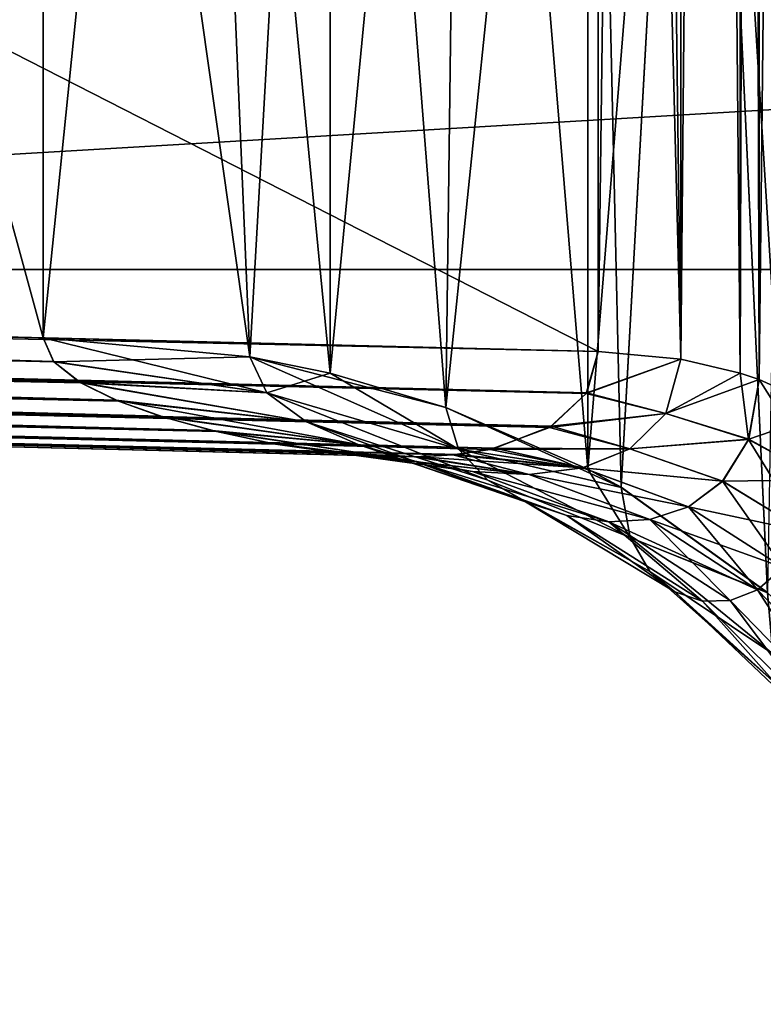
# Model space of a CAD drawing. Header units: metres. Extents: x 59 to 135, y -85 to 87.
# Tile 30 of 210: x 96.646 to 97.041, y -16.109 to -15.586. Entities that reach past the tile are written whole.
import ezdxf

# ---------------------------------------------------------------- set-up
doc = ezdxf.new("R2010")
doc.units = ezdxf.units.M
doc.layers.add('solid_21_404_502_XXX', color=7, linetype='CONTINUOUS')

msp = doc.modelspace()

# ---------------------------------------------------------------- linework, layer by layer
at = {"layer": 'solid_21_404_502_XXX'}
for points in [[(90.246506, -12.338992, 15.596577), (96.953491, -15.762171, 12.338961), (96.953491, -14.05058, 14.050551)], [(90.246506, -12.338992, 15.596577), (93.599998, -15.679357, 12.338994), (96.953491, -15.762171, 12.338961)], [(93.599998, -15.679358, -12.338992), (96.953491, -12.338961, -15.762171), (96.953491, -14.050552, -14.050579)], [(93.599998, -15.679358, -12.338992), (93.599998, -12.338994, -15.679357), (96.953491, -12.338961, -15.762171)], [(96.997414, -15.76615, 12.343001), (96.953491, -12.338992, 15.76214), (96.953491, -14.05058, 14.050551)], [(96.997414, -15.76615, 12.343001), (96.997414, -12.342997, 15.766155), (96.953491, -12.338992, 15.76214)], [(96.997414, -12.343001, -15.76615), (96.953491, -15.762142, -12.338989), (96.953491, -14.050552, -14.050579)], [(96.997414, -12.343001, -15.76615), (96.997414, -15.766155, -12.342997), (96.953491, -15.762142, -12.338989)], [(97.028946, -15.773603, 12.350455), (97.028946, -12.350348, 15.773709), (96.997414, -12.342997, 15.766155)], [(96.997414, -15.76615, 12.343001), (97.028946, -15.773603, 12.350455), (96.997414, -12.342997, 15.766155)], [(96.997414, -12.343001, -15.76615), (97.028946, -12.350455, -15.773603), (96.997414, -15.766155, -12.342997)], [(97.028946, -12.350455, -15.773603), (97.028946, -15.773709, -12.350348), (96.997414, -15.766155, -12.342997)], [(97.039055, -15.776911, 12.353763), (97.039055, -12.353617, 15.777058), (97.028946, -12.350348, 15.773709)], [(97.028946, -15.773603, 12.350455), (97.039055, -15.776911, 12.353763), (97.028946, -12.350348, 15.773709)], [(97.028946, -12.350455, -15.773603), (97.039055, -12.353763, -15.776911), (97.028946, -15.773709, -12.350348)], [(97.039055, -12.353763, -15.776911), (97.039055, -15.777058, -12.353617), (97.028946, -15.773709, -12.350348)], [(97.076317, -15.793896, 12.370748), (97.076317, -12.370722, 15.79392), (97.039055, -12.353617, 15.777058)], [(97.039055, -15.776911, 12.353763), (97.076317, -15.793896, 12.370748), (97.039055, -12.353617, 15.777058)], [(97.039055, -12.353763, -15.776911), (97.076317, -12.370748, -15.793896), (97.039055, -15.777058, -12.353617)], [(97.076317, -12.370748, -15.793896), (97.076317, -15.79392, -12.370722), (97.039055, -15.777058, -12.353617)], [(89.5, -15.718587, -13.92572), (104, -15.718587, -13.92572), (104, -13.925732, -15.718568)], [(89.5, -13.925732, -15.718568), (89.5, -15.718587, -13.92572), (104, -13.925732, -15.718568)], [(89.5, -13.925732, 15.718568), (104, -13.925732, 15.718568), (104, -15.718587, 13.92572)], [(89.5, -15.718587, 13.92572), (89.5, -13.925732, 15.718568), (104, -15.718587, 13.92572)], [(93.599998, -15.679358, -12.338992), (96.953491, -14.050552, -14.050579), (96.953491, -15.762142, -12.338989)], [(96.997414, -15.76615, 12.343001), (96.953491, -14.05058, 14.050551), (96.953491, -15.762171, 12.338961)], [(96.314964, -14.495673, -10.805488), (93.428055, -15.675114, -12.056192), (96.65873, -15.754864, -12.056192)], [(93.428055, -15.675114, 12.056192), (96.314926, -14.495673, 10.805489), (96.65873, -14.991321, 11.292649)], [(96.65873, -14.991321, -11.292649), (96.314964, -14.495673, -10.805488), (96.65873, -15.754864, -12.056192)], [(96.65873, -15.754864, 12.056192), (93.428055, -15.675114, 12.056192), (96.65873, -14.991321, 11.292649)], [(96.768532, -15.764891, -12.046169), (96.65873, -14.991321, -11.292649), (96.65873, -15.754864, -12.056192)], [(96.768532, -15.764891, -12.046169), (96.735962, -14.996531, -11.287438), (96.65873, -14.991321, -11.292649)], [(96.735962, -14.996531, 11.287438), (96.65873, -15.754864, 12.056192), (96.65873, -14.991321, 11.292649)], [(96.735962, -14.996531, 11.287438), (96.768532, -15.764885, 12.046165), (96.65873, -15.754864, 12.056192)], [(96.811134, -15.773675, -12.037386), (96.811134, -15.010129, -11.273841), (96.735962, -14.996531, -11.287438)], [(96.768532, -15.764891, -12.046169), (96.811134, -15.773675, -12.037386), (96.735962, -14.996531, -11.287438)], [(96.735962, -14.996531, 11.287438), (96.811134, -15.010129, 11.273841), (96.768532, -15.764885, 12.046165)], [(96.811134, -15.010129, 11.273841), (96.811134, -15.773669, 12.03738), (96.768532, -15.764885, 12.046165)], [(96.872635, -15.791795, -12.019265), (96.882423, -15.031786, -11.252183), (96.811134, -15.010129, -11.273841)], [(96.811134, -15.773675, -12.037386), (96.872635, -15.791795, -12.019265), (96.811134, -15.010129, -11.273841)], [(96.811134, -15.010129, 11.273841), (96.882423, -15.031786, 11.252183), (96.811134, -15.773669, 12.03738)], [(96.882423, -15.031786, 11.252183), (96.872635, -15.791789, 12.019259), (96.811134, -15.773669, 12.03738)], [(96.872635, -15.791795, -12.019265), (96.948112, -15.824527, -11.986534), (96.882423, -15.031786, -11.252183)], [(96.882423, -15.031786, 11.252183), (96.948112, -15.060982, 11.222988), (96.872635, -15.791789, 12.019259)], [(96.948112, -15.824527, -11.986534), (96.948112, -15.060982, -11.222988), (96.882423, -15.031786, -11.252183)], [(96.948112, -15.060982, 11.222988), (96.948112, -15.824521, 11.986528), (96.872635, -15.791789, 12.019259)], [(96.965797, -15.834255, -11.976806), (97.006622, -15.097012, -11.186958), (96.948112, -15.060982, -11.222988)], [(96.948112, -15.824527, -11.986534), (96.965797, -15.834255, -11.976806), (96.948112, -15.060982, -11.222988)], [(96.948112, -15.060982, 11.222988), (97.006622, -15.097012, 11.186958), (96.948112, -15.824521, 11.986528)], [(97.006622, -15.097012, 11.186958), (96.965797, -15.834249, 11.9768), (96.948112, -15.824521, 11.986528)], [(96.965797, -15.834255, -11.976806), (97.043442, -15.890185, -11.920875), (97.006622, -15.097012, -11.186958)], [(97.006622, -15.097012, 11.186958), (97.043442, -15.890181, 11.920871), (96.965797, -15.834249, 11.9768)], [(97.056549, -15.902554, -11.908506), (97.056549, -15.139009, -11.144961), (97.006622, -15.097012, -11.186958)], [(97.043442, -15.890185, -11.920875), (97.056549, -15.902554, -11.908506), (97.006622, -15.097012, -11.186958)], [(97.006622, -15.097012, 11.186958), (97.056549, -15.139009, 11.144961), (97.043442, -15.890181, 11.920871)], [(103.5, -15.251822, 17.215748), (70.300003, -15.251822, 17.215748), (70.300003, -17.215731, 15.251806)], [(103.5, -17.215748, 15.251822), (103.5, -15.251822, 17.215748), (70.300003, -17.215731, 15.251806)], [(103.5, -17.215748, -15.251822), (70.300003, -17.215731, -15.251806), (70.300003, -15.251822, -17.215748)], [(103.5, -15.251822, -17.215748), (103.5, -17.215748, -15.251822), (70.300003, -15.251822, -17.215748)], [(96.664299, -15.767362, 12.069741), (90.19738, -15.595365, 12.056192), (93.428055, -15.675114, 12.056192)], [(90.197487, -15.615399, 12.079576), (90.19738, -15.595365, 12.056192), (96.664299, -15.767362, 12.069741)], [(90.197342, -15.611827, -12.074843), (96.664513, -15.767607, -12.070031), (93.428055, -15.675114, -12.056192)], [(90.197342, -15.611827, -12.074843), (96.678825, -15.778836, -12.084437), (96.664513, -15.767607, -12.070031)], [(90.197342, -15.611827, -12.074843), (90.19828, -15.627053, -12.097411), (96.678825, -15.778836, -12.084437)], [(90.197487, -15.615399, 12.079576), (96.678123, -15.778417, 12.083854), (96.697441, -15.787933, 12.098186)], [(90.198822, -15.631681, 12.105843), (90.197487, -15.615399, 12.079576), (96.697441, -15.787933, 12.098186)], [(90.197487, -15.615399, 12.079576), (96.664299, -15.767362, 12.069741), (96.678123, -15.778417, 12.083854)], [(90.238129, -15.617085, 12.314669), (90.230179, -15.63343, 12.28743), (96.947441, -15.783996, 12.312861)], [(90.238129, -15.617085, 12.314669), (96.953491, -15.762171, 12.338961), (93.599998, -15.679357, 12.338994)], [(90.238129, -15.617085, 12.314669), (96.947441, -15.783996, 12.312861), (96.953491, -15.762171, 12.338961)], [(90.232147, -15.62973, -12.294524), (90.237709, -15.618063, -12.313287), (96.947189, -15.784389, -12.312292)], [(90.237709, -15.618063, -12.313287), (93.599998, -15.679358, -12.338992), (96.953491, -15.762142, -12.338989)], [(90.237709, -15.618063, -12.313287), (96.953491, -15.762142, -12.338989), (96.947189, -15.784389, -12.312292)], [(90.19828, -15.627053, -12.097411), (96.698776, -15.78848, -12.099088), (96.678825, -15.778836, -12.084437)], [(90.19828, -15.627053, -12.097411), (90.20034, -15.639973, -12.123991), (96.698776, -15.78848, -12.099088)], [(90.198822, -15.631681, 12.105843), (96.721001, -15.796423, 12.11348), (96.748589, -15.804129, 12.130682)], [(90.201401, -15.643785, 12.134387), (90.198822, -15.631681, 12.105843), (96.748589, -15.804129, 12.130682)], [(90.198822, -15.631681, 12.105843), (96.697441, -15.787933, 12.098186), (96.721001, -15.796423, 12.11348)], [(90.229332, -15.634928, -12.284344), (90.232147, -15.62973, -12.294524), (96.927765, -15.802441, -12.279706)], [(90.232147, -15.62973, -12.294524), (96.947189, -15.784389, -12.312292), (96.927765, -15.802441, -12.279706)], [(90.221535, -15.646688, -12.253056), (90.229332, -15.634928, -12.284344), (96.927765, -15.802441, -12.279706)], [(90.230179, -15.63343, 12.28743), (90.222664, -15.645226, 12.257981), (96.928734, -15.801855, 12.281045)], [(90.230179, -15.63343, 12.28743), (96.928734, -15.801855, 12.281045), (96.947441, -15.783996, 12.312861)], [(90.20034, -15.639973, -12.123991), (96.722931, -15.797029, -12.114694), (96.698776, -15.78848, -12.099088)], [(90.20034, -15.639973, -12.123991), (96.750793, -15.804669, -12.132066), (96.722931, -15.797029, -12.114694)], [(90.20034, -15.639973, -12.123991), (90.203812, -15.649434, -12.154657), (96.750793, -15.804669, -12.132066)], [(90.201401, -15.643785, 12.134387), (96.748589, -15.804129, 12.130682), (96.780434, -15.810938, 12.150999)], [(90.205147, -15.65139, 12.164598), (90.201401, -15.643785, 12.134387), (96.780434, -15.810938, 12.150999)], [(90.222664, -15.645226, 12.257981), (90.215919, -15.652198, 12.227163), (96.898659, -15.81353, 12.245527)], [(90.218575, -15.649948, -12.23984), (90.221535, -15.646688, -12.253056), (96.896217, -15.814075, -12.24301)], [(90.221535, -15.646688, -12.253056), (96.927765, -15.802441, -12.279706), (96.896217, -15.814075, -12.24301)], [(90.222664, -15.645226, 12.257981), (96.898659, -15.81353, 12.245527), (96.928734, -15.801855, 12.281045)], [(90.203812, -15.649434, -12.154657), (96.782242, -15.811265, -12.152193), (96.750793, -15.804669, -12.132066)], [(90.203812, -15.649434, -12.154657), (90.206413, -15.652681, -12.173307), (96.782242, -15.811265, -12.152193)], [(90.205147, -15.65139, 12.164598), (96.780434, -15.810938, 12.150999), (96.816902, -15.816174, 12.175995)], [(90.210022, -15.654243, 12.195766), (90.205147, -15.65139, 12.164598), (96.816902, -15.816174, 12.175995)], [(90.206413, -15.652681, -12.173307), (96.817314, -15.816216, -12.176298), (96.782242, -15.811265, -12.152193)], [(90.206413, -15.652681, -12.173307), (90.208588, -15.653944, -12.187178), (96.817314, -15.816216, -12.176298)], [(90.208588, -15.653944, -12.187178), (90.214546, -15.653061, -12.220372), (96.856064, -15.818126, -12.206178)], [(90.208588, -15.653944, -12.187178), (96.856064, -15.818126, -12.206178), (96.817314, -15.816216, -12.176298)], [(90.215919, -15.652198, 12.227163), (90.210022, -15.654243, 12.195766), (96.879349, -15.816761, 12.226659)], [(90.210022, -15.654243, 12.195766), (96.858482, -15.818087, 12.208227), (96.879349, -15.816761, 12.226659)], [(90.210022, -15.654243, 12.195766), (96.816902, -15.816174, 12.175995), (96.858482, -15.818087, 12.208227)], [(90.214546, -15.653061, -12.220372), (90.218575, -15.649948, -12.23984), (96.876335, -15.817071, -12.22391)], [(90.214546, -15.653061, -12.220372), (96.876335, -15.817071, -12.22391), (96.856064, -15.818126, -12.206178)], [(90.215919, -15.652198, 12.227163), (96.879349, -15.816761, 12.226659), (96.898659, -15.81353, 12.245527)], [(90.218575, -15.649948, -12.23984), (96.896217, -15.814075, -12.24301), (96.876335, -15.817071, -12.22391)], [(96.664513, -15.767607, -12.070031), (96.65873, -15.754864, -12.056192), (93.428055, -15.675114, -12.056192)], [(96.664299, -15.767362, 12.069741), (93.428055, -15.675114, 12.056192), (96.65873, -15.754864, 12.056192)], [(89.5, -17.282795, -11.929121), (104, -17.282795, -11.929121), (104, -15.718587, -13.92572)], [(89.5, -15.718587, -13.92572), (89.5, -17.282795, -11.929121), (104, -15.718587, -13.92572)], [(89.5, -15.718587, 13.92572), (104, -15.718587, 13.92572), (104, -17.282795, 11.929121)], [(89.5, -17.282795, 11.929121), (89.5, -15.718587, 13.92572), (104, -17.282795, 11.929121)], [(96.664513, -15.767607, -12.070031), (96.768532, -15.764891, -12.046169), (96.65873, -15.754864, -12.056192)], [(96.777527, -15.784087, 12.067917), (96.65873, -15.754864, 12.056192), (96.768532, -15.764885, 12.046165)], [(96.777527, -15.784087, 12.067917), (96.664299, -15.767362, 12.069741), (96.65873, -15.754864, 12.056192)], [(96.947189, -15.784389, -12.312292), (96.953491, -15.762142, -12.338989), (96.997414, -15.766155, -12.342997)], [(96.947441, -15.783996, 12.312861), (96.997414, -15.76615, 12.343001), (96.953491, -15.762171, 12.338961)], [(96.777527, -15.784087, 12.067917), (96.678123, -15.778417, 12.083854), (96.664299, -15.767362, 12.069741)], [(96.777527, -15.784087, -12.067917), (96.768532, -15.764891, -12.046169), (96.664513, -15.767607, -12.070031)], [(96.777527, -15.784087, -12.067917), (96.664513, -15.767607, -12.070031), (96.678825, -15.778836, -12.084437)], [(96.872635, -15.791789, 12.019259), (96.768532, -15.764885, 12.046165), (96.811134, -15.773669, 12.03738)], [(96.879379, -15.813907, 12.045215), (96.768532, -15.764885, 12.046165), (96.872635, -15.791789, 12.019259)], [(96.879379, -15.813907, 12.045215), (96.777527, -15.784087, 12.067917), (96.768532, -15.764885, 12.046165)], [(96.777527, -15.784087, -12.067917), (96.811134, -15.773675, -12.037386), (96.768532, -15.764891, -12.046169)], [(96.98954, -15.795035, -12.307219), (96.947189, -15.784389, -12.312292), (96.997414, -15.766155, -12.342997)], [(96.989563, -15.795, 12.307273), (96.997414, -15.76615, 12.343001), (96.947441, -15.783996, 12.312861)], [(96.98954, -15.795035, -12.307219), (96.997414, -15.766155, -12.342997), (97.028946, -15.773709, -12.350348)], [(96.989563, -15.795, 12.307273), (97.028946, -15.773603, 12.350455), (96.997414, -15.76615, 12.343001)], [(96.879379, -15.813906, -12.045215), (96.811134, -15.773675, -12.037386), (96.777527, -15.784087, -12.067917)], [(96.879379, -15.813906, -12.045215), (96.872635, -15.791795, -12.019265), (96.811134, -15.773675, -12.037386)], [(97.033463, -15.808789, -12.31583), (96.98954, -15.795035, -12.307219), (97.028946, -15.773709, -12.350348)], [(96.989563, -15.795, 12.307273), (97.039055, -15.776911, 12.353763), (97.028946, -15.773603, 12.350455)], [(97.033463, -15.808789, -12.31583), (97.028946, -15.773709, -12.350348), (97.039055, -15.777058, -12.353617)], [(96.798683, -15.799516, 12.091214), (96.697441, -15.787933, 12.098186), (96.678123, -15.778417, 12.083854)], [(96.777527, -15.784087, 12.067917), (96.798683, -15.799516, 12.091214), (96.678123, -15.778417, 12.083854)], [(96.798683, -15.799512, -12.091209), (96.678825, -15.778836, -12.084437), (96.698776, -15.78848, -12.099088)], [(96.798683, -15.799512, -12.091209), (96.777527, -15.784087, -12.067917), (96.678825, -15.778836, -12.084437)], [(97.033485, -15.808737, 12.315907), (97.039055, -15.776911, 12.353763), (96.989563, -15.795, 12.307273)], [(97.072754, -15.83031, -12.329499), (97.033463, -15.808789, -12.31583), (97.039055, -15.777058, -12.353617)], [(97.033485, -15.808737, 12.315907), (97.076317, -15.793896, 12.370748), (97.039055, -15.776911, 12.353763)], [(97.072754, -15.83031, -12.329499), (97.039055, -15.777058, -12.353617), (97.076317, -15.79392, -12.370722)], [(96.894897, -15.830374, -12.073467), (96.777527, -15.784087, -12.067917), (96.798683, -15.799512, -12.091209)], [(96.894897, -15.830374, -12.073467), (96.879379, -15.813906, -12.045215), (96.777527, -15.784087, -12.067917)], [(96.894905, -15.830379, 12.073475), (96.798683, -15.799516, 12.091214), (96.777527, -15.784087, 12.067917)], [(96.879379, -15.813907, 12.045215), (96.894905, -15.830379, 12.073475), (96.777527, -15.784087, 12.067917)], [(96.98954, -15.795035, -12.307219), (96.927765, -15.802441, -12.279706), (96.947189, -15.784389, -12.312292)], [(96.989563, -15.795, 12.307273), (96.947441, -15.783996, 12.312861), (96.928734, -15.801855, 12.281045)], [(96.826134, -15.811466, 12.115703), (96.721001, -15.796423, 12.11348), (96.697441, -15.787933, 12.098186)], [(96.798683, -15.799516, 12.091214), (96.826134, -15.811466, 12.115703), (96.697441, -15.787933, 12.098186)], [(96.798683, -15.799512, -12.091209), (96.698776, -15.78848, -12.099088), (96.722931, -15.797029, -12.114694)], [(96.879379, -15.813907, 12.045215), (96.872635, -15.791789, 12.019259), (96.948112, -15.824521, 11.986528)], [(96.872635, -15.791795, -12.019265), (96.965797, -15.834255, -11.976806), (96.948112, -15.824527, -11.986534)], [(96.879379, -15.813906, -12.045215), (96.965797, -15.834255, -11.976806), (96.872635, -15.791795, -12.019265)], [(96.98954, -15.795035, -12.307219), (96.970367, -15.813775, -12.27003), (96.927765, -15.802441, -12.279706)], [(96.970398, -15.813757, 12.270078), (96.989563, -15.795, 12.307273), (96.928734, -15.801855, 12.281045)], [(97.033463, -15.808789, -12.31583), (96.970367, -15.813775, -12.27003), (96.98954, -15.795035, -12.307219)], [(97.033485, -15.808737, 12.315907), (96.989563, -15.795, 12.307273), (96.970398, -15.813757, 12.270078)], [(97.072754, -15.830327, 12.329478), (97.076317, -15.793896, 12.370748), (97.033485, -15.808737, 12.315907)], [(96.826134, -15.811466, 12.115703), (96.748589, -15.804129, 12.130682), (96.721001, -15.796423, 12.11348)], [(96.826126, -15.811462, -12.115692), (96.722931, -15.797029, -12.114694), (96.750793, -15.804669, -12.132066)], [(96.826126, -15.811462, -12.115692), (96.798683, -15.799512, -12.091209), (96.722931, -15.797029, -12.114694)], [(96.914932, -15.84191, -12.102974), (96.798683, -15.799512, -12.091209), (96.826126, -15.811462, -12.115692)], [(96.914932, -15.84191, -12.102974), (96.894897, -15.830374, -12.073467), (96.798683, -15.799512, -12.091209)], [(96.914948, -15.841916, 12.10299), (96.826134, -15.811466, 12.115703), (96.798683, -15.799516, 12.091214)], [(96.894905, -15.830379, 12.073475), (96.914948, -15.841916, 12.10299), (96.798683, -15.799516, 12.091214)], [(96.856186, -15.820275, 12.141826), (96.780434, -15.810938, 12.150999), (96.748589, -15.804129, 12.130682)], [(96.826134, -15.811466, 12.115703), (96.856186, -15.820275, 12.141826), (96.748589, -15.804129, 12.130682)], [(96.856163, -15.820271, -12.141809), (96.750793, -15.804669, -12.132066), (96.782242, -15.811265, -12.152193)], [(96.856163, -15.820271, -12.141809), (96.826126, -15.811462, -12.115692), (96.750793, -15.804669, -12.132066)], [(96.970367, -15.813775, -12.27003), (96.896217, -15.814075, -12.24301), (96.927765, -15.802441, -12.279706)], [(96.970398, -15.813757, 12.270078), (96.928734, -15.801855, 12.281045), (96.898659, -15.81353, 12.245527)], [(96.886879, -15.825783, 12.170084), (96.816902, -15.816174, 12.175995), (96.780434, -15.810938, 12.150999)], [(96.856186, -15.820275, 12.141826), (96.886879, -15.825783, 12.170084), (96.780434, -15.810938, 12.150999)], [(97.033463, -15.808789, -12.31583), (97.019638, -15.83095, -12.276427), (96.970367, -15.813775, -12.27003)], [(97.019669, -15.830919, 12.276495), (97.033485, -15.808737, 12.315907), (96.970398, -15.813757, 12.270078)], [(97.06369, -15.857816, -12.286576), (97.019638, -15.83095, -12.276427), (97.033463, -15.808789, -12.31583)], [(97.072754, -15.830327, 12.329478), (97.033485, -15.808737, 12.315907), (97.019669, -15.830919, 12.276495)], [(97.072754, -15.83031, -12.329499), (97.06369, -15.857816, -12.286576), (97.033463, -15.808789, -12.31583)], [(96.886856, -15.825779, -12.170062), (96.782242, -15.811265, -12.152193), (96.817314, -15.816216, -12.176298)], [(96.886856, -15.825779, -12.170062), (96.856163, -15.820271, -12.141809), (96.782242, -15.811265, -12.152193)], [(96.916977, -15.827349, 12.200844), (96.858482, -15.818087, 12.208227), (96.816902, -15.816174, 12.175995)], [(96.886879, -15.825783, 12.170084), (96.916977, -15.827349, 12.200844), (96.816902, -15.816174, 12.175995)], [(96.916946, -15.827349, -12.200813), (96.817314, -15.816216, -12.176298), (96.856064, -15.818126, -12.206178)], [(96.916946, -15.827349, -12.200813), (96.886856, -15.825779, -12.170062), (96.817314, -15.816216, -12.176298)], [(96.936813, -15.849265, -12.133875), (96.826126, -15.811462, -12.115692), (96.856163, -15.820271, -12.141809)], [(96.936813, -15.849265, -12.133875), (96.914932, -15.84191, -12.102974), (96.826126, -15.811462, -12.115692)], [(96.936829, -15.849269, 12.1339), (96.856186, -15.820275, 12.141826), (96.826134, -15.811466, 12.115703)], [(96.914948, -15.841916, 12.10299), (96.936829, -15.849269, 12.1339), (96.826134, -15.811466, 12.115703)], [(96.94529, -15.823879, -12.234215), (96.876335, -15.817071, -12.22391), (96.896217, -15.814075, -12.24301)], [(96.94532, -15.823872, 12.234254), (96.898659, -15.81353, 12.245527), (96.879349, -15.816761, 12.226659)], [(96.970467, -15.860852, -12.009487), (96.965797, -15.834255, -11.976806), (96.879379, -15.813906, -12.045215)], [(96.970467, -15.860852, -12.009487), (96.879379, -15.813906, -12.045215), (96.894897, -15.830374, -12.073467)], [(96.970467, -15.860847, 12.00948), (96.879379, -15.813907, 12.045215), (96.948112, -15.824521, 11.986528)], [(96.970467, -15.860847, 12.00948), (96.894905, -15.830379, 12.073475), (96.879379, -15.813907, 12.045215)], [(96.970367, -15.813775, -12.27003), (96.94529, -15.823879, -12.234215), (96.896217, -15.814075, -12.24301)], [(96.94532, -15.823872, 12.234254), (96.970398, -15.813757, 12.270078), (96.898659, -15.81353, 12.245527)], [(97.019638, -15.83095, -12.276427), (96.94529, -15.823879, -12.234215), (96.970367, -15.813775, -12.27003)], [(97.019669, -15.830919, 12.276495), (96.970398, -15.813757, 12.270078), (96.94532, -15.823872, 12.234254)], [(96.916946, -15.827349, -12.200813), (96.856064, -15.818126, -12.206178), (96.876335, -15.817071, -12.22391)], [(96.959122, -15.852538, -12.166521), (96.856163, -15.820271, -12.141809), (96.886856, -15.825779, -12.170062)], [(96.959122, -15.852538, -12.166521), (96.936813, -15.849265, -12.133875), (96.856163, -15.820271, -12.141809)], [(96.959145, -15.852539, 12.166554), (96.886879, -15.825783, 12.170084), (96.856186, -15.820275, 12.141826)], [(96.936829, -15.849269, 12.1339), (96.959145, -15.852539, 12.166554), (96.856186, -15.820275, 12.141826)], [(96.94532, -15.823872, 12.234254), (96.879349, -15.816761, 12.226659), (96.858482, -15.818087, 12.208227)], [(96.916977, -15.827349, 12.200844), (96.94532, -15.823872, 12.234254), (96.858482, -15.818087, 12.208227)], [(96.94529, -15.823879, -12.234215), (96.916946, -15.827349, -12.200813), (96.876335, -15.817071, -12.22391)], [(96.980957, -15.851272, -12.201171), (96.886856, -15.825779, -12.170062), (96.916946, -15.827349, -12.200813)], [(96.980957, -15.851272, -12.201171), (96.959122, -15.852538, -12.166521), (96.886856, -15.825779, -12.170062)], [(96.980988, -15.851267, 12.201215), (96.916977, -15.827349, 12.200844), (96.886879, -15.825783, 12.170084)], [(96.959145, -15.852539, 12.166554), (96.980988, -15.851267, 12.201215), (96.886879, -15.825783, 12.170084)], [(97.001495, -15.844537, -12.237894), (96.916946, -15.827349, -12.200813), (96.94529, -15.823879, -12.234215)], [(97.001526, -15.844522, 12.23795), (96.94532, -15.823872, 12.234254), (96.916977, -15.827349, 12.200844)], [(97.019638, -15.83095, -12.276427), (97.001495, -15.844537, -12.237894), (96.94529, -15.823879, -12.234215)], [(97.001526, -15.844522, 12.23795), (97.019669, -15.830919, 12.276495), (96.94532, -15.823872, 12.234254)], [(96.970467, -15.860847, 12.00948), (96.948112, -15.824521, 11.986528), (96.965797, -15.834249, 11.9768)], [(96.980919, -15.878865, -12.045618), (96.894897, -15.830374, -12.073467), (96.914932, -15.84191, -12.102974)], [(96.980919, -15.878865, -12.045618), (96.970467, -15.860852, -12.009487), (96.894897, -15.830374, -12.073467)], [(96.980911, -15.878862, 12.045609), (96.914948, -15.841916, 12.10299), (96.894905, -15.830379, 12.073475)], [(96.970467, -15.860847, 12.00948), (96.980911, -15.878862, 12.045609), (96.894905, -15.830379, 12.073475)], [(97.001495, -15.844537, -12.237894), (96.980957, -15.851272, -12.201171), (96.916946, -15.827349, -12.200813)], [(96.980988, -15.851267, 12.201215), (97.001526, -15.844522, 12.23795), (96.916977, -15.827349, 12.200844)], [(97.051735, -15.876848, -12.243757), (97.001495, -15.844537, -12.237894), (97.019638, -15.83095, -12.276427)], [(97.063683, -15.857826, 12.286556), (97.019669, -15.830919, 12.276495), (97.001526, -15.844522, 12.23795)], [(97.06369, -15.857816, -12.286576), (97.051735, -15.876848, -12.243757), (97.019638, -15.83095, -12.276427)], [(97.063683, -15.857826, 12.286556), (97.072754, -15.830327, 12.329478), (97.019669, -15.830919, 12.276495)], [(96.970467, -15.860847, 12.00948), (96.965797, -15.834249, 11.9768), (97.043442, -15.890181, 11.920871)], [(96.970467, -15.860852, -12.009487), (97.043442, -15.890185, -11.920875), (96.965797, -15.834255, -11.976806)], [(96.994308, -15.889675, -12.083064), (96.914932, -15.84191, -12.102974), (96.936813, -15.849265, -12.133875)], [(96.994308, -15.889675, -12.083064), (96.980919, -15.878865, -12.045618), (96.914932, -15.84191, -12.102974)], [(96.994308, -15.889673, 12.083054), (96.936829, -15.849269, 12.1339), (96.914948, -15.841916, 12.10299)], [(96.980911, -15.878862, 12.045609), (96.994308, -15.889673, 12.083054), (96.914948, -15.841916, 12.10299)], [(97.038162, -15.888695, -12.201814), (96.980957, -15.851272, -12.201171), (97.001495, -15.844537, -12.237894)], [(97.051727, -15.876855, 12.24374), (97.001526, -15.844522, 12.23795), (96.980988, -15.851267, 12.201215)], [(97.051735, -15.876848, -12.243757), (97.038162, -15.888695, -12.201814), (97.001495, -15.844537, -12.237894)], [(97.051727, -15.876855, 12.24374), (97.063683, -15.857826, 12.286556), (97.001526, -15.844522, 12.23795)], [(97.008881, -15.89469, -12.121496), (96.936813, -15.849265, -12.133875), (96.959122, -15.852538, -12.166521)], [(97.008881, -15.89469, -12.121496), (96.994308, -15.889675, -12.083064), (96.936813, -15.849265, -12.133875)], [(97.008873, -15.89469, 12.121485), (96.959145, -15.852539, 12.166554), (96.936829, -15.849269, 12.1339)], [(96.994308, -15.889673, 12.083054), (97.008873, -15.89469, 12.121485), (96.936829, -15.849269, 12.1339)], [(97.023689, -15.894421, -12.161044), (96.959122, -15.852538, -12.166521), (96.980957, -15.851272, -12.201171)], [(97.023689, -15.894421, -12.161044), (97.008881, -15.89469, -12.121496), (96.959122, -15.852538, -12.166521)], [(97.038155, -15.888698, 12.201797), (96.980988, -15.851267, 12.201215), (96.959145, -15.852539, 12.166554)], [(97.023689, -15.894423, 12.161031), (97.038155, -15.888698, 12.201797), (96.959145, -15.852539, 12.166554)], [(97.008873, -15.89469, 12.121485), (97.023689, -15.894423, 12.161031), (96.959145, -15.852539, 12.166554)], [(97.038162, -15.888695, -12.201814), (97.023689, -15.894421, -12.161044), (96.980957, -15.851272, -12.201171)], [(97.038155, -15.888698, 12.201797), (97.051727, -15.876855, 12.24374), (96.980988, -15.851267, 12.201215)], [(97.046326, -15.922603, 11.962468), (96.970467, -15.860847, 12.00948), (97.043442, -15.890181, 11.920871)], [(97.046326, -15.922603, 11.962468), (96.980911, -15.878862, 12.045609), (96.970467, -15.860847, 12.00948)], [(97.046326, -15.922609, -11.96248), (97.043442, -15.890185, -11.920875), (96.970467, -15.860852, -12.009487)], [(97.046326, -15.922609, -11.96248), (96.970467, -15.860852, -12.009487), (96.980919, -15.878865, -12.045618)], [(97.05249, -15.942583, 12.008987), (96.994308, -15.889673, 12.083054), (96.980911, -15.878862, 12.045609)], [(97.046326, -15.922603, 11.962468), (97.05249, -15.942583, 12.008987), (96.980911, -15.878862, 12.045609)], [(97.052498, -15.942589, -12.009007), (96.980919, -15.878865, -12.045618), (96.994308, -15.889675, -12.083064)], [(97.052498, -15.942589, -12.009007), (97.046326, -15.922609, -11.96248), (96.980919, -15.878865, -12.045618)], [(97.08567, -15.937802, 12.202562), (97.051727, -15.876855, 12.24374), (97.038155, -15.888698, 12.201797)], [(97.085678, -15.937787, -12.202612), (97.038162, -15.888695, -12.201814), (97.051735, -15.876848, -12.243757)], [(97.077347, -15.949366, -12.153826), (97.023689, -15.894421, -12.161044), (97.038162, -15.888695, -12.201814)], [(97.077339, -15.949373, 12.153783), (97.038155, -15.888698, 12.201797), (97.023689, -15.894423, 12.161031)], [(97.077339, -15.949373, 12.153783), (97.08567, -15.937802, 12.202562), (97.038155, -15.888698, 12.201797)], [(97.085678, -15.937787, -12.202612), (97.077347, -15.949366, -12.153826), (97.038162, -15.888695, -12.201814)], [(97.060318, -15.952392, 12.056873), (97.008873, -15.89469, 12.121485), (96.994308, -15.889673, 12.083054)], [(97.05249, -15.942583, 12.008987), (97.060318, -15.952392, 12.056873), (96.994308, -15.889673, 12.083054)], [(97.060318, -15.952394, -12.056899), (96.994308, -15.889675, -12.083064), (97.008881, -15.89469, -12.121496)], [(97.060318, -15.952394, -12.056899), (97.052498, -15.942589, -12.009007), (96.994308, -15.889675, -12.083064)], [(97.068771, -15.954303, 12.10519), (97.023689, -15.894423, 12.161031), (97.008873, -15.89469, 12.121485)], [(97.060318, -15.952392, 12.056873), (97.068771, -15.954303, 12.10519), (97.008873, -15.89469, 12.121485)], [(97.068779, -15.954302, -12.105224), (97.008881, -15.89469, -12.121496), (97.023689, -15.894421, -12.161044)], [(97.068779, -15.954302, -12.105224), (97.060318, -15.952394, -12.056899), (97.008881, -15.89469, -12.121496)], [(97.077347, -15.949366, -12.153826), (97.068779, -15.954302, -12.105224), (97.023689, -15.894421, -12.161044)], [(97.068771, -15.954303, 12.10519), (97.077339, -15.949373, 12.153783), (97.023689, -15.894423, 12.161031)]]:
    msp.add_3dface(points, dxfattribs=at)

doc.saveas('drawing.dxf')
